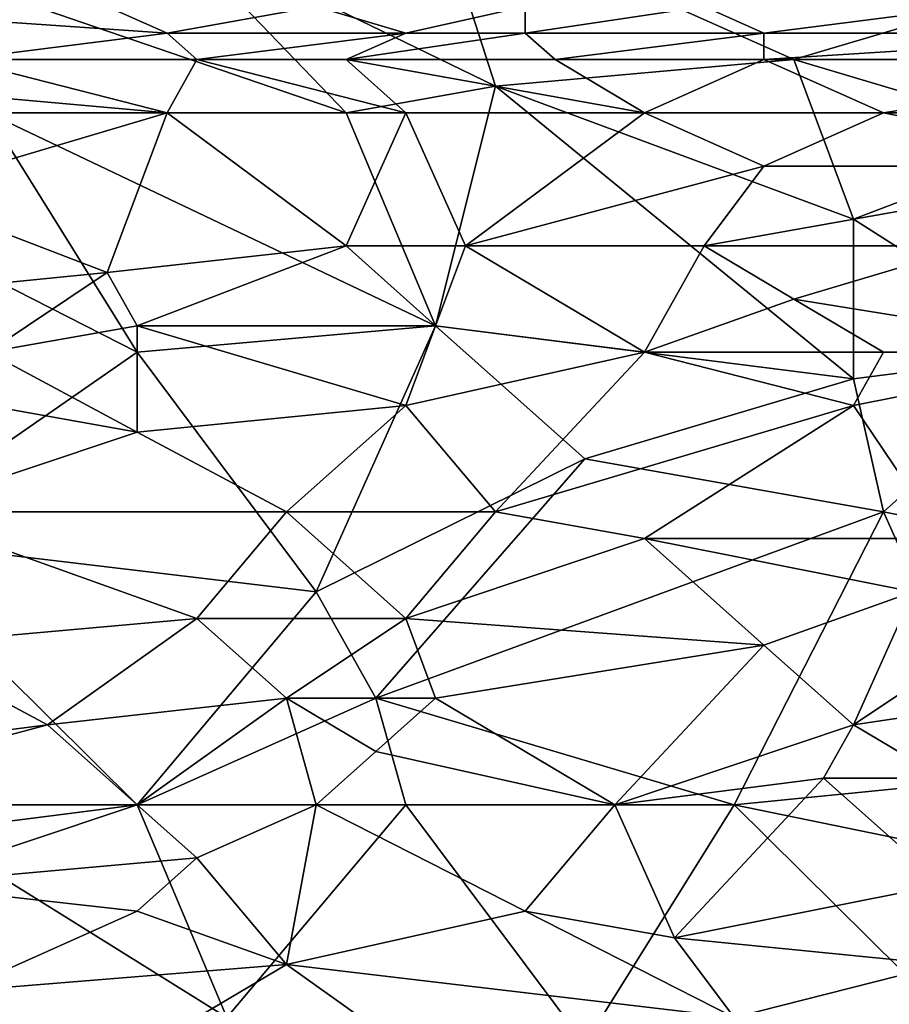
# Model space of a CAD drawing. Extents: x -1.05 to 1.05, y -0.36 to 0.36.
# Tile 139 of 226: x 0.43 to 0.6, y -0.06 to 0.13. Entities that reach past the tile are written whole.
import ezdxf

# ---------------------------------------------------------------- set-up
doc = ezdxf.new("R2010")
doc.units = 0

msp = doc.modelspace()

# ---------------------------------------------------------------- linework, layer by layer
for points in [[(0.52419, 0.12201, 0.2603), (0.46084, 0.15281, 0.2604), (0.51267, 0.15794, 0.26044)], [(0.58178, 0.12714, 0.26031), (0.51267, 0.15794, 0.26044), (0.61634, 0.13741, 0.26033)], [(0.52419, 0.12201, 0.2603), (0.51267, 0.15794, 0.26044), (0.58178, 0.12714, 0.26031)], [(0.49539, 0.11688, 0.2603), (0.42052, 0.14254, 0.26033), (0.46084, 0.15281, 0.2604)], [(0.49539, 0.11688, 0.2603), (0.46084, 0.15281, 0.2604), (0.52419, 0.12201, 0.2603)], [(0.38597, 0.13741, 0.39165), (0.46084, 0.13227, 0.39233), (0.4378, 0.14254, 0.38956)], [(0.42628, 0.11688, 0.26032), (0.42052, 0.14254, 0.26033), (0.49539, 0.11688, 0.2603)], [(0.46084, 0.13227, 0.39233), (0.48963, 0.13741, 0.39063), (0.4378, 0.14254, 0.38956)], [(0.42052, 0.12714, 0.39392), (0.46084, 0.13227, 0.39233), (0.38597, 0.13741, 0.39165)], [(0.50691, 0.13227, 0.39193), (0.48963, 0.13741, 0.39063), (0.46084, 0.13227, 0.39233)], [(0.52995, 0.13741, 0.39025), (0.48963, 0.13741, 0.39063), (0.50691, 0.13227, 0.39193)], [(0.50691, 0.13227, 0.39193), (0.52995, 0.13227, 0.39175), (0.52995, 0.13741, 0.39025)], [(0.52995, 0.13227, 0.39175), (0.57602, 0.13227, 0.39147), (0.56451, 0.13741, 0.39003)], [(0.52995, 0.13227, 0.39175), (0.56451, 0.13741, 0.39003), (0.52995, 0.13741, 0.39025)], [(0.57602, 0.13227, 0.39147), (0.61634, 0.13741, 0.38963), (0.56451, 0.13741, 0.39003)], [(0.57602, 0.13227, 0.39147), (0.65665, 0.13227, 0.39084), (0.61634, 0.13741, 0.38963)], [(0.58178, 0.12714, 0.26031), (0.61634, 0.13741, 0.26033), (0.63362, 0.11174, 0.26031)], [(0.42052, 0.12714, 0.39392), (0.4666, 0.12714, 0.39362), (0.46084, 0.13227, 0.39233)], [(0.4666, 0.12714, 0.39362), (0.50691, 0.13227, 0.39193), (0.46084, 0.13227, 0.39233)], [(0.4666, 0.12714, 0.39362), (0.49539, 0.12714, 0.39336), (0.50691, 0.13227, 0.39193)], [(0.50691, 0.13227, 0.39193), (0.49539, 0.12714, 0.39336), (0.52995, 0.13227, 0.39175)], [(0.49539, 0.12714, 0.39336), (0.53571, 0.12714, 0.39305), (0.52995, 0.13227, 0.39175)], [(0.52995, 0.13227, 0.39175), (0.53571, 0.12714, 0.39305), (0.57602, 0.13227, 0.39147)], [(0.53571, 0.12714, 0.39305), (0.57602, 0.12714, 0.39278), (0.57602, 0.13227, 0.39147)], [(0.57602, 0.13227, 0.39147), (0.57602, 0.12714, 0.39278), (0.65665, 0.13227, 0.39084)], [(0.57602, 0.12714, 0.39278), (0.66241, 0.12714, 0.39219), (0.65665, 0.13227, 0.39084)], [(0.40325, 0.12201, 0.3952), (0.46084, 0.11688, 0.39591), (0.42052, 0.12714, 0.39392)], [(0.46084, 0.11688, 0.39591), (0.4666, 0.12714, 0.39362), (0.42052, 0.12714, 0.39392)], [(0.46084, 0.11688, 0.39591), (0.50691, 0.11688, 0.39559), (0.4666, 0.12714, 0.39362)], [(0.50691, 0.11688, 0.39559), (0.49539, 0.12714, 0.39336), (0.4666, 0.12714, 0.39362)], [(0.50691, 0.11688, 0.39559), (0.55299, 0.11688, 0.39524), (0.49539, 0.12714, 0.39336)], [(0.55299, 0.11688, 0.39524), (0.53571, 0.12714, 0.39305), (0.49539, 0.12714, 0.39336)], [(0.5933, 0.09634, 0.26038), (0.52419, 0.12201, 0.2603), (0.58178, 0.12714, 0.26031)], [(0.55299, 0.11688, 0.39524), (0.57602, 0.12714, 0.39278), (0.53571, 0.12714, 0.39305)], [(0.59906, 0.11688, 0.39495), (0.57602, 0.12714, 0.39278), (0.55299, 0.11688, 0.39524)], [(0.59906, 0.11688, 0.39495), (0.66241, 0.12714, 0.39219), (0.57602, 0.12714, 0.39278)], [(0.5933, 0.09634, 0.26038), (0.58178, 0.12714, 0.26031), (0.63362, 0.11174, 0.26031)], [(0.67393, 0.11688, 0.39437), (0.66241, 0.12714, 0.39219), (0.59906, 0.11688, 0.39495)], [(0.40901, 0.10148, 0.39926), (0.46084, 0.11688, 0.39591), (0.40325, 0.12201, 0.3952)], [(0.51267, 0.07581, 0.26047), (0.49539, 0.11688, 0.2603), (0.52419, 0.12201, 0.2603)], [(0.51267, 0.07581, 0.26047), (0.52419, 0.12201, 0.2603), (0.5933, 0.06554, 0.26049)], [(0.52419, 0.12201, 0.2603), (0.5933, 0.09634, 0.26038), (0.5933, 0.06554, 0.26049)], [(0.44932, 0.08608, 0.40199), (0.46084, 0.11688, 0.39591), (0.40901, 0.10148, 0.39926)], [(0.45508, 0.07068, 0.26051), (0.41476, 0.09121, 0.26039), (0.42628, 0.11688, 0.26032)], [(0.51267, 0.07581, 0.26047), (0.42628, 0.11688, 0.26032), (0.49539, 0.11688, 0.2603)], [(0.51267, 0.07581, 0.26047), (0.45508, 0.07068, 0.26051), (0.42628, 0.11688, 0.26032)], [(0.44932, 0.08608, 0.40199), (0.49539, 0.09121, 0.4007), (0.46084, 0.11688, 0.39591)], [(0.49539, 0.09121, 0.4007), (0.50691, 0.11688, 0.39559), (0.46084, 0.11688, 0.39591)], [(0.49539, 0.09121, 0.4007), (0.51843, 0.09121, 0.40052), (0.50691, 0.11688, 0.39559)], [(0.51843, 0.09121, 0.40052), (0.55299, 0.11688, 0.39524), (0.50691, 0.11688, 0.39559)], [(0.51843, 0.09121, 0.40052), (0.57602, 0.10661, 0.39717), (0.55299, 0.11688, 0.39524)], [(0.57602, 0.10661, 0.39717), (0.59906, 0.11688, 0.39495), (0.55299, 0.11688, 0.39524)], [(0.65089, 0.10661, 0.39662), (0.59906, 0.11688, 0.39495), (0.57602, 0.10661, 0.39717)], [(0.65089, 0.10661, 0.39662), (0.67393, 0.11688, 0.39437), (0.59906, 0.11688, 0.39495)], [(0.5933, 0.09634, 0.26038), (0.63362, 0.11174, 0.26031), (0.63362, 0.07068, 0.26044)], [(0.56451, 0.09121, 0.40016), (0.57602, 0.10661, 0.39717), (0.51843, 0.09121, 0.40052)], [(0.56451, 0.09121, 0.40016), (0.61634, 0.09121, 0.39974), (0.65089, 0.10661, 0.39662)], [(0.56451, 0.09121, 0.40016), (0.65089, 0.10661, 0.39662), (0.57602, 0.10661, 0.39717)], [(0.40901, 0.10148, 0.39926), (0.39749, 0.08094, 0.40317), (0.44932, 0.08608, 0.40199)], [(0.5933, 0.06554, 0.26049), (0.5933, 0.09634, 0.26038), (0.63362, 0.07068, 0.26044)], [(0.40325, 0.03474, 0.26066), (0.41476, 0.09121, 0.26039), (0.45508, 0.07068, 0.26051)], [(0.45508, 0.07581, 0.40376), (0.49539, 0.09121, 0.4007), (0.44932, 0.08608, 0.40199)], [(0.45508, 0.07581, 0.40376), (0.51267, 0.07581, 0.40332), (0.49539, 0.09121, 0.4007)], [(0.51843, 0.09121, 0.40052), (0.49539, 0.09121, 0.4007), (0.51267, 0.07581, 0.40332)], [(0.51267, 0.07581, 0.40332), (0.55299, 0.07068, 0.4038), (0.51843, 0.09121, 0.40052)], [(0.51843, 0.09121, 0.40052), (0.55299, 0.07068, 0.4038), (0.56451, 0.09121, 0.40016)], [(0.58178, 0.08094, 0.40184), (0.56451, 0.09121, 0.40016), (0.55299, 0.07068, 0.4038)], [(0.58178, 0.08094, 0.40184), (0.61634, 0.09121, 0.39974), (0.56451, 0.09121, 0.40016)], [(0.61634, 0.09121, 0.39974), (0.58178, 0.08094, 0.40184), (0.64513, 0.07068, 0.4027)], [(0.42628, 0.07068, 0.40478), (0.44932, 0.08608, 0.40199), (0.39749, 0.08094, 0.40317)], [(0.42628, 0.07068, 0.40478), (0.45508, 0.07581, 0.40376), (0.44932, 0.08608, 0.40199)], [(0.59906, 0.07068, 0.4033), (0.58178, 0.08094, 0.40184), (0.55299, 0.07068, 0.4038)], [(0.59906, 0.07068, 0.4033), (0.64513, 0.07068, 0.4027), (0.58178, 0.08094, 0.40184)], [(0.42628, 0.07068, 0.40478), (0.45508, 0.05528, 0.40689), (0.45508, 0.07581, 0.40376)], [(0.48963, 0.02448, 0.26069), (0.45508, 0.07068, 0.26051), (0.51267, 0.07581, 0.26047)], [(0.45508, 0.05528, 0.40689), (0.50691, 0.06041, 0.40577), (0.45508, 0.07581, 0.40376)], [(0.50691, 0.06041, 0.40577), (0.51267, 0.07581, 0.40332), (0.45508, 0.07581, 0.40376)], [(0.48963, 0.02448, 0.26069), (0.51267, 0.07581, 0.26047), (0.54147, 0.05014, 0.26058)], [(0.50691, 0.06041, 0.40577), (0.55299, 0.07068, 0.4038), (0.51267, 0.07581, 0.40332)], [(0.54147, 0.05014, 0.26058), (0.51267, 0.07581, 0.26047), (0.5933, 0.06554, 0.26049)], [(0.40325, 0.03474, 0.26066), (0.45508, 0.07068, 0.26051), (0.48963, 0.02448, 0.26069)], [(0.45508, 0.05528, 0.40689), (0.42628, 0.07068, 0.40478), (0.42628, 0.06041, 0.40632)], [(0.52419, 0.03988, 0.40834), (0.55299, 0.07068, 0.4038), (0.50691, 0.06041, 0.40577)], [(0.5933, 0.06041, 0.40485), (0.55299, 0.07068, 0.4038), (0.52419, 0.03988, 0.40834)], [(0.5933, 0.06041, 0.40485), (0.59906, 0.07068, 0.4033), (0.55299, 0.07068, 0.4038)], [(0.59906, 0.03988, 0.26058), (0.5933, 0.06554, 0.26049), (0.63362, 0.07068, 0.26044)], [(0.61058, 0.03474, 0.40783), (0.64513, 0.07068, 0.4027), (0.5933, 0.06041, 0.40485)], [(0.5933, 0.06041, 0.40485), (0.64513, 0.07068, 0.4027), (0.59906, 0.07068, 0.4033)], [(0.65089, 0.02961, 0.26058), (0.59906, 0.03988, 0.26058), (0.63362, 0.07068, 0.26044)], [(0.59906, 0.03988, 0.26058), (0.54147, 0.05014, 0.26058), (0.5933, 0.06554, 0.26049)], [(0.42628, 0.06041, 0.40632), (0.40901, 0.03988, 0.4091), (0.45508, 0.05528, 0.40689)], [(0.48388, 0.03988, 0.40871), (0.50691, 0.06041, 0.40577), (0.45508, 0.05528, 0.40689)], [(0.48388, 0.03988, 0.40871), (0.52419, 0.03988, 0.40834), (0.50691, 0.06041, 0.40577)], [(0.55299, 0.03474, 0.40865), (0.5933, 0.06041, 0.40485), (0.52419, 0.03988, 0.40834)], [(0.55299, 0.03474, 0.40865), (0.61058, 0.03474, 0.40783), (0.5933, 0.06041, 0.40485)], [(0.48388, 0.03988, 0.40871), (0.45508, 0.05528, 0.40689), (0.40901, 0.03988, 0.4091)], [(0.50115, 0.00395, 0.26077), (0.48963, 0.02448, 0.26069), (0.54147, 0.05014, 0.26058)], [(0.50115, 0.00395, 0.26077), (0.54147, 0.05014, 0.26058), (0.59906, 0.03988, 0.26058)], [(0.40901, 0.01421, 0.41199), (0.4666, 0.01935, 0.41118), (0.40901, 0.03988, 0.4091)], [(0.4666, 0.01935, 0.41118), (0.48388, 0.03988, 0.40871), (0.40901, 0.03988, 0.4091)], [(0.50691, 0.01935, 0.41089), (0.48388, 0.03988, 0.40871), (0.4666, 0.01935, 0.41118)], [(0.48388, 0.03988, 0.40871), (0.50691, 0.01935, 0.41089), (0.52419, 0.03988, 0.40834)], [(0.57026, -0.01659, 0.26084), (0.50115, 0.00395, 0.26077), (0.59906, 0.03988, 0.26058)], [(0.50691, 0.01935, 0.41089), (0.55299, 0.03474, 0.40865), (0.52419, 0.03988, 0.40834)], [(0.57026, -0.01659, 0.26084), (0.59906, 0.03988, 0.26058), (0.6221, -0.01145, 0.26078)], [(0.6221, -0.01145, 0.26078), (0.59906, 0.03988, 0.26058), (0.65089, 0.02961, 0.26058)], [(0.45508, -0.01659, 0.26087), (0.40325, 0.03474, 0.26066), (0.48963, 0.02448, 0.26069)], [(0.41476, -0.02172, 0.26086), (0.40325, 0.03474, 0.26066), (0.45508, -0.01659, 0.26087)], [(0.57602, 0.01421, 0.4106), (0.55299, 0.03474, 0.40865), (0.50691, 0.01935, 0.41089)], [(0.57602, 0.01421, 0.4106), (0.60482, 0.02448, 0.40909), (0.55299, 0.03474, 0.40865)], [(0.55299, 0.03474, 0.40865), (0.60482, 0.02448, 0.40909), (0.61058, 0.03474, 0.40783)], [(0.45508, -0.01659, 0.26087), (0.48963, 0.02448, 0.26069), (0.50115, 0.00395, 0.26077)], [(0.57602, 0.01421, 0.4106), (0.5933, -0.00119, 0.41165), (0.60482, 0.02448, 0.40909)], [(0.5933, -0.00119, 0.41165), (0.61634, 0.01421, 0.40989), (0.60482, 0.02448, 0.40909)], [(0.4378, -0.00119, 0.41329), (0.4666, 0.01935, 0.41118), (0.40901, 0.01421, 0.41199)], [(0.48388, 0.00395, 0.41256), (0.4666, 0.01935, 0.41118), (0.4378, -0.00119, 0.41329)], [(0.50691, 0.01935, 0.41089), (0.4666, 0.01935, 0.41118), (0.48388, 0.00395, 0.41256)], [(0.48388, 0.00395, 0.41256), (0.51267, 0.00395, 0.41231), (0.50691, 0.01935, 0.41089)], [(0.51267, 0.00395, 0.41231), (0.57602, 0.01421, 0.4106), (0.50691, 0.01935, 0.41089)], [(0.39749, -0.00632, 0.41393), (0.4378, -0.00119, 0.41329), (0.40901, 0.01421, 0.41199)], [(0.51267, 0.00395, 0.41231), (0.54723, -0.01659, 0.41354), (0.57602, 0.01421, 0.4106)], [(0.5933, -0.00119, 0.41165), (0.57602, 0.01421, 0.4106), (0.54723, -0.01659, 0.41354)], [(0.62786, 0.00395, 0.41051), (0.61634, 0.01421, 0.40989), (0.5933, -0.00119, 0.41165)], [(0.45508, -0.01659, 0.41441), (0.48388, 0.00395, 0.41256), (0.4378, -0.00119, 0.41329)], [(0.50691, -0.01659, 0.26085), (0.45508, -0.01659, 0.26087), (0.50115, 0.00395, 0.26077)], [(0.45508, -0.01659, 0.41441), (0.48963, -0.01659, 0.41417), (0.48388, 0.00395, 0.41256)], [(0.50115, -0.00632, 0.41331), (0.51267, 0.00395, 0.41231), (0.48388, 0.00395, 0.41256)], [(0.48963, -0.01659, 0.41417), (0.50115, -0.00632, 0.41331), (0.48388, 0.00395, 0.41256)], [(0.54723, -0.01659, 0.41354), (0.51267, 0.00395, 0.41231), (0.50115, -0.00632, 0.41331)], [(0.50691, -0.01659, 0.26085), (0.50115, 0.00395, 0.26077), (0.57026, -0.01659, 0.26084)], [(0.5933, -0.00119, 0.41165), (0.61058, -0.01145, 0.41207), (0.62786, 0.00395, 0.41051)], [(0.38021, -0.01659, 0.41479), (0.45508, -0.01659, 0.41441), (0.4378, -0.00119, 0.41329)], [(0.38021, -0.01659, 0.41479), (0.4378, -0.00119, 0.41329), (0.39749, -0.00632, 0.41393)], [(0.58754, -0.01145, 0.41253), (0.5933, -0.00119, 0.41165), (0.54723, -0.01659, 0.41354)], [(0.58754, -0.01145, 0.41253), (0.61058, -0.01145, 0.41207), (0.5933, -0.00119, 0.41165)], [(0.48963, -0.01659, 0.41417), (0.54723, -0.01659, 0.41354), (0.50115, -0.00632, 0.41331)], [(0.54723, -0.01659, 0.41354), (0.55875, -0.04225, 0.41492), (0.58754, -0.01145, 0.41253)], [(0.55875, -0.04225, 0.41492), (0.61058, -0.03199, 0.41335), (0.58754, -0.01145, 0.41253)], [(0.64513, -0.03199, 0.26084), (0.57026, -0.01659, 0.26084), (0.6221, -0.01145, 0.26078)], [(0.61058, -0.03199, 0.41335), (0.61058, -0.01145, 0.41207), (0.58754, -0.01145, 0.41253)], [(0.40901, -0.03199, 0.41566), (0.45508, -0.01659, 0.41441), (0.38021, -0.01659, 0.41479)], [(0.4666, -0.02685, 0.41501), (0.45508, -0.01659, 0.41441), (0.40901, -0.03199, 0.41566)], [(0.41476, -0.02172, 0.26086), (0.45508, -0.01659, 0.26087), (0.47236, -0.05765, 0.26092)], [(0.47236, -0.05765, 0.26092), (0.45508, -0.01659, 0.26087), (0.50691, -0.01659, 0.26085)], [(0.4666, -0.02685, 0.41501), (0.48963, -0.01659, 0.41417), (0.45508, -0.01659, 0.41441)], [(0.48388, -0.04739, 0.41601), (0.48963, -0.01659, 0.41417), (0.4666, -0.02685, 0.41501)], [(0.47236, -0.05765, 0.26092), (0.50691, -0.01659, 0.26085), (0.54147, -0.06279, 0.26094)], [(0.48388, -0.04739, 0.41601), (0.52995, -0.03712, 0.41504), (0.48963, -0.01659, 0.41417)], [(0.48963, -0.01659, 0.41417), (0.52995, -0.03712, 0.41504), (0.54723, -0.01659, 0.41354)], [(0.54147, -0.06279, 0.26094), (0.50691, -0.01659, 0.26085), (0.57026, -0.01659, 0.26084)], [(0.52995, -0.03712, 0.41504), (0.55875, -0.04225, 0.41492), (0.54723, -0.01659, 0.41354)], [(0.54147, -0.06279, 0.26094), (0.57026, -0.01659, 0.26084), (0.6221, -0.06792, 0.26095)], [(0.6221, -0.06792, 0.26095), (0.57026, -0.01659, 0.26084), (0.64513, -0.03199, 0.26084)], [(0.4378, -0.07818, 0.26098), (0.39173, -0.06279, 0.26096), (0.41476, -0.02172, 0.26086)], [(0.4378, -0.07818, 0.26098), (0.41476, -0.02172, 0.26086), (0.47236, -0.05765, 0.26092)], [(0.45508, -0.03712, 0.41569), (0.4666, -0.02685, 0.41501), (0.40901, -0.03199, 0.41566)], [(0.45508, -0.03712, 0.41569), (0.48388, -0.04739, 0.41601), (0.4666, -0.02685, 0.41501)], [(0.42052, -0.05252, 0.41664), (0.45508, -0.03712, 0.41569), (0.40901, -0.03199, 0.41566)], [(0.61058, -0.04739, 0.41415), (0.61058, -0.03199, 0.41335), (0.55875, -0.04225, 0.41492)], [(0.42052, -0.05252, 0.41664), (0.48388, -0.04739, 0.41601), (0.45508, -0.03712, 0.41569)], [(0.57026, -0.05765, 0.41545), (0.52995, -0.03712, 0.41504), (0.48388, -0.04739, 0.41601)], [(0.57026, -0.05765, 0.41545), (0.55875, -0.04225, 0.41492), (0.52995, -0.03712, 0.41504)], [(0.57026, -0.05765, 0.41545), (0.61058, -0.04739, 0.41415), (0.55875, -0.04225, 0.41492)], [(0.44932, -0.06792, 0.41713), (0.48388, -0.04739, 0.41601), (0.42052, -0.05252, 0.41664)], [(0.44932, -0.06792, 0.41713), (0.51267, -0.06792, 0.41662), (0.48388, -0.04739, 0.41601)], [(0.51267, -0.06792, 0.41662), (0.57026, -0.05765, 0.41545), (0.48388, -0.04739, 0.41601)], [(0.61058, -0.06279, 0.41483), (0.61058, -0.04739, 0.41415), (0.57026, -0.05765, 0.41545)], [(0.36293, -0.05252, 0.41689), (0.44932, -0.06792, 0.41713), (0.42052, -0.05252, 0.41664)], [(0.36869, -0.06792, 0.41751), (0.44932, -0.06792, 0.41713), (0.36293, -0.05252, 0.41689)]]:
    msp.add_3dface(points)

doc.saveas('drawing.dxf')
